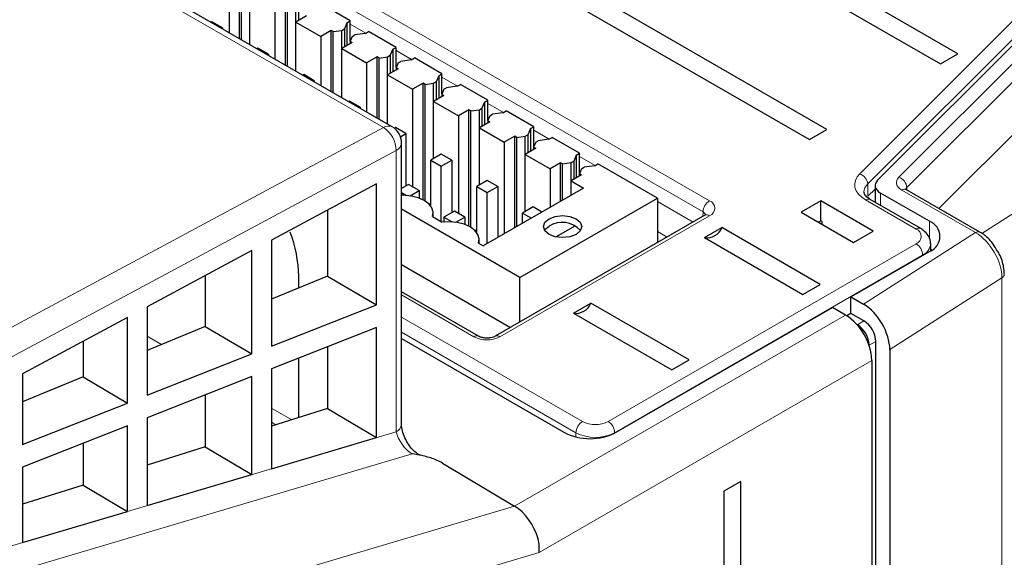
# Paper-space layout 'Blatt2' of a CAD drawing. Header units: millimetres. Extents: x 5 to 418, y 2 to 292.
# Tile 56 of 60: x 360 to 386, y 221 to 235. Entities that reach past the tile are written whole.
import ezdxf

# ---------------------------------------------------------------- set-up
doc = ezdxf.new("R2010")
doc.units = ezdxf.units.MM

psp = doc.layouts.new('Blatt2')

# ---------------------------------------------------------------- linework, layer by layer
at = {"color": 7, "linetype": 'Continuous', "lineweight": 18}
for p, q in [((358.528, 241.68), (378.504, 230.148)), ((378.327, 229.845), (358.351, 241.377)), ((369.706, 232.122), (355.211, 240.49)), ((382.554, 230.875), (386.867, 235.187)), ((368.81, 234.913), (369.228, 234.672)), ((387.084, 234.915), (382.77, 230.602)), ((383.609, 230.782), (387.731, 234.903)), ((387.947, 234.626), (383.826, 230.505)), ((370.047, 234.199), (370.466, 233.957)), ((371.285, 233.485), (371.703, 233.243)), ((372.522, 232.77), (372.941, 232.529)), ((385.853, 229.266), (391.607, 232.955)), ((338.729, 215.489), (369.706, 232.122)), ((373.76, 232.056), (374.178, 231.814)), ((370.047, 231.503), (339.45, 215.073)), ((370.047, 223.913), (370.047, 231.503)), ((374.997, 231.342), (375.416, 231.1)), ((382.77, 230.602), (382.777, 230.27)), ((383.117, 230.355), (383.117, 230.022)), ((385.674, 229.287), (383.689, 230.433)), ((383.826, 230.505), (383.826, 230.439)), ((377.101, 230.127), (378.062, 229.573)), ((384.075, 229.384), (382.715, 230.17)), ((378.325, 229.725), (378.327, 229.845)), ((378.504, 229.743), (372.847, 226.478)), ((384.437, 229.116), (384.437, 229.593)), ((377.361, 229.168), (377.101, 229.318)), ((382.659, 227.354), (385.674, 229.287)), ((375.767, 224.189), (384.075, 228.986)), ((384.252, 228.683), (375.944, 223.887)), ((384.252, 228.683), (384.252, 228.67)), ((386.391, 228.067), (383.367, 226.129)), ((386.391, 140.492), (386.391, 228.067)), ((372.146, 226.478), (370.194, 227.605)), ((370.194, 227.007), (375.076, 224.189)), ((373.242, 221.906), (382.174, 227.062)), ((382.668, 226.904), (382.492, 226.799)), ((374.899, 223.887), (370.194, 226.603)), ((363.719, 226.265), (363.33, 226.489)), ((382.991, 226.346), (382.811, 226.246)), ((363.334, 226.106), (363.33, 226.109)), ((363.334, 226.106), (363.33, 226.109)), ((382.881, 225.838), (373.904, 220.655)), ((367.231, 224.237), (366.689, 224.55)), ((366.804, 224.103), (366.689, 224.17)), ((366.804, 224.103), (366.689, 224.17)), ((352.289, 218.638), (370.047, 223.913)), ((374.899, 223.887), (374.898, 223.774)), ((375.944, 223.887), (375.944, 223.875)), ((370.478, 223.317), (352.616, 218.012)), ((355.103, 216.519), (373.242, 221.906)), ((373.904, 220.655), (355.631, 215.228))]:
    psp.add_line(p, q, dxfattribs=at)
at = {"color": 7, "linetype": 'Continuous', "lineweight": 25}
for p, q in [((369.944, 232.14), (355.448, 240.508)), ((385.201, 234.116), (378.661, 237.892)), ((378.193, 237.622), (384.734, 233.846)), ((365.823, 234.519), (365.823, 236.176)), ((365.54, 236.012), (365.54, 234.682)), ((365.878, 234.487), (365.878, 236.143)), ((366.105, 234.356), (366.105, 235.686)), ((381.666, 232.075), (375.125, 235.851)), ((367.06, 233.805), (367.06, 235.461)), ((367.116, 233.773), (367.116, 235.429)), ((367.344, 234.972), (367.344, 235.462)), ((367.413, 235.502), (367.413, 235.012)), ((368.81, 235.002), (368.068, 235.431)), ((374.657, 235.581), (381.198, 231.805)), ((366.777, 235.298), (366.777, 233.968)), ((367.626, 235.135), (367.343, 234.971)), ((365.08, 234.979), (365.053, 234.964)), ((365.363, 234.816), (365.08, 234.979)), ((367.343, 234.971), (368.015, 234.584)), ((367.343, 233.641), (367.343, 234.971)), ((368.721, 234.951), (368.651, 234.788)), ((368.721, 234.951), (368.81, 235.002)), ((368.721, 234.951), (368.721, 234.339)), ((368.81, 234.459), (368.81, 235.002)), ((383.038, 230.703), (387.351, 235.016)), ((365.335, 234.8), (365.363, 234.816)), ((365.363, 234.816), (365.363, 234.784)), ((368.298, 234.747), (368.015, 234.584)), ((368.015, 234.584), (368.015, 233.254)), ((368.353, 234.715), (368.298, 234.747)), ((368.298, 233.09), (368.298, 234.747)), ((368.353, 234.715), (368.581, 234.747)), ((368.353, 233.058), (368.353, 234.715)), ((368.581, 234.747), (368.651, 234.788)), ((368.581, 234.258), (368.581, 234.747)), ((368.651, 234.788), (368.651, 234.298)), ((368.864, 234.584), (368.807, 234.452)), ((368.864, 234.584), (368.934, 234.624)), ((369.217, 234.665), (368.934, 234.624)), ((369.217, 234.665), (369.305, 234.716)), ((370.047, 234.288), (369.305, 234.716)), ((368.863, 234.42), (368.58, 234.257)), ((368.807, 234.452), (368.863, 234.42)), ((368.807, 234.452), (368.807, 234.388)), ((366.317, 234.265), (366.29, 234.249)), ((366.6, 234.102), (366.317, 234.265)), ((366.573, 234.086), (366.6, 234.102)), ((366.6, 234.102), (366.6, 234.07)), ((368.58, 234.257), (369.252, 233.869)), ((368.58, 232.927), (368.58, 234.257)), ((369.535, 234.033), (369.252, 233.869)), ((369.59, 234), (369.535, 234.033)), ((369.535, 232.376), (369.535, 234.033)), ((369.59, 234), (369.819, 234.033)), ((369.819, 234.033), (369.888, 234.073)), ((369.819, 233.543), (369.819, 234.033)), ((369.959, 234.237), (369.888, 234.073)), ((369.888, 234.073), (369.888, 233.584)), ((369.959, 234.237), (370.047, 234.288)), ((369.959, 234.237), (369.959, 233.624)), ((370.047, 233.744), (370.047, 234.288)), ((384.734, 233.846), (385.201, 234.116)), ((369.252, 233.869), (369.252, 232.539)), ((369.59, 232.344), (369.59, 234)), ((370.102, 233.87), (370.045, 233.738)), ((370.102, 233.87), (370.171, 233.91)), ((370.454, 233.951), (370.171, 233.91)), ((370.454, 233.951), (370.543, 234.002)), ((371.285, 233.573), (370.543, 234.002)), ((367.555, 233.551), (367.527, 233.535)), ((367.838, 233.387), (367.555, 233.551)), ((370.101, 233.706), (369.818, 233.543)), ((369.818, 233.543), (370.489, 233.155)), ((369.818, 232.213), (369.818, 233.543)), ((370.045, 233.738), (370.101, 233.706)), ((370.045, 233.738), (370.045, 233.674)), ((371.196, 233.522), (371.126, 233.359)), ((371.196, 233.522), (371.285, 233.573)), ((371.196, 233.522), (371.196, 232.91)), ((371.285, 233.03), (371.285, 233.573)), ((367.81, 233.372), (367.838, 233.387)), ((367.838, 233.387), (367.838, 233.356)), ((370.773, 233.318), (370.489, 233.155)), ((370.828, 233.286), (370.773, 233.318)), ((370.773, 230.174), (370.773, 233.318)), ((370.828, 233.286), (371.056, 233.319)), ((370.828, 230.142), (370.828, 233.286)), ((371.056, 233.319), (371.126, 233.359)), ((371.056, 232.829), (371.056, 233.319)), ((371.126, 233.359), (371.126, 232.869)), ((371.692, 233.236), (371.409, 233.196)), ((371.692, 233.236), (371.78, 233.287)), ((372.522, 232.859), (371.78, 233.287)), ((370.489, 233.155), (370.489, 230.522)), ((371.338, 232.992), (371.055, 232.828)), ((371.339, 233.155), (371.282, 233.024)), ((371.282, 233.024), (371.338, 232.992)), ((371.282, 233.024), (371.282, 232.959)), ((371.339, 233.155), (371.409, 233.196)), ((384.69, 229.94), (387.947, 233.197)), ((368.792, 232.836), (368.765, 232.821)), ((369.075, 232.673), (368.792, 232.836)), ((371.055, 232.828), (371.727, 232.441)), ((371.055, 231.285), (371.055, 232.828)), ((372.434, 232.808), (372.363, 232.645)), ((372.434, 232.808), (372.522, 232.859)), ((372.434, 232.808), (372.434, 232.196)), ((372.522, 232.316), (372.522, 232.859)), ((369.048, 232.657), (369.075, 232.673)), ((369.075, 232.673), (369.075, 232.641)), ((372.01, 232.604), (371.727, 232.441)), ((371.727, 232.441), (371.727, 229.807)), ((372.065, 232.572), (372.01, 232.604)), ((372.01, 229.459), (372.01, 232.604)), ((372.065, 232.572), (372.294, 232.604)), ((372.065, 229.428), (372.065, 232.572)), ((372.294, 232.604), (372.363, 232.645)), ((372.294, 232.115), (372.294, 232.604)), ((372.363, 232.645), (372.363, 232.155)), ((372.576, 232.441), (372.519, 232.309)), ((372.576, 232.441), (372.646, 232.481)), ((372.929, 232.522), (372.646, 232.481)), ((372.929, 232.522), (373.017, 232.573)), ((373.76, 232.145), (373.017, 232.573)), ((372.576, 232.277), (372.293, 232.114)), ((372.519, 232.309), (372.576, 232.277)), ((372.519, 232.309), (372.519, 232.245)), ((370.03, 232.122), (369.998, 232.104)), ((370.313, 231.959), (370.03, 232.122)), ((370.165, 231.874), (370.313, 231.959)), ((370.313, 231.959), (370.313, 230.542)), ((372.293, 232.114), (372.964, 231.726)), ((372.293, 230.571), (372.293, 232.114)), ((373.531, 231.89), (373.601, 231.93)), ((373.671, 232.094), (373.601, 231.93)), ((373.601, 231.93), (373.601, 231.44)), ((373.671, 232.094), (373.76, 232.145)), ((373.671, 232.094), (373.671, 231.481)), ((373.76, 231.601), (373.76, 232.145)), ((381.198, 231.805), (381.666, 232.075)), ((370.194, 224.117), (370.194, 231.707)), ((373.247, 231.89), (372.964, 231.726)), ((372.964, 231.726), (372.964, 229.257)), ((373.303, 231.857), (373.247, 231.89)), ((373.247, 229.42), (373.247, 231.89)), ((373.303, 231.857), (373.531, 231.89)), ((373.303, 229.452), (373.303, 231.857)), ((373.531, 231.4), (373.531, 231.89)), ((373.814, 231.727), (373.757, 231.595)), ((373.814, 231.727), (373.884, 231.767)), ((374.167, 231.808), (373.884, 231.767)), ((374.167, 231.808), (374.255, 231.859)), ((374.997, 231.43), (374.255, 231.859)), ((371.267, 231.408), (370.984, 231.244)), ((371.55, 231.244), (371.267, 231.408)), ((373.813, 231.563), (373.53, 231.4)), ((373.53, 231.4), (374.202, 231.012)), ((373.53, 229.856), (373.53, 231.4)), ((373.757, 231.595), (373.813, 231.563)), ((373.757, 231.595), (373.757, 231.531)), ((374.909, 231.379), (374.838, 231.216)), ((374.909, 231.379), (374.997, 231.43)), ((374.909, 231.379), (374.909, 230.767)), ((374.997, 230.887), (374.997, 231.43)), ((370.984, 231.244), (371.267, 231.081)), ((370.984, 230.003), (370.984, 231.244)), ((371.267, 231.081), (371.55, 231.244)), ((371.55, 231.244), (371.55, 229.828)), ((374.485, 231.175), (374.202, 231.012)), ((374.54, 231.143), (374.485, 231.175)), ((374.485, 230.134), (374.485, 231.175)), ((374.54, 231.143), (374.768, 231.176)), ((374.54, 230.166), (374.54, 231.143)), ((374.768, 231.176), (374.838, 231.216)), ((374.768, 230.686), (374.768, 231.176)), ((374.838, 231.216), (374.838, 230.726)), ((375.404, 231.093), (375.492, 231.144)), ((377.101, 230.216), (375.492, 231.144)), ((371.267, 229.583), (371.267, 231.081)), ((374.202, 231.012), (374.202, 229.971)), ((375.05, 230.849), (374.767, 230.685)), ((375.051, 231.012), (374.994, 230.881)), ((374.994, 230.881), (375.05, 230.849)), ((374.994, 230.816), (374.994, 230.881)), ((375.051, 231.012), (375.121, 231.053)), ((375.404, 231.093), (375.121, 231.053)), ((369.517, 230.605), (366.689, 229.086)), ((369.517, 227.337), (369.517, 230.605)), ((370.383, 230.583), (370.194, 230.474)), ((370.666, 230.42), (370.383, 230.583)), ((372.505, 230.693), (372.222, 230.53)), ((372.788, 230.53), (372.505, 230.693)), ((374.767, 230.685), (375.103, 230.491)), ((374.767, 230.297), (374.767, 230.685)), ((370.194, 230.366), (370.324, 230.291)), ((370.424, 230.28), (370.666, 230.42)), ((370.666, 230.42), (370.666, 230.22)), ((372.222, 230.53), (372.505, 230.367)), ((372.222, 229.289), (372.222, 230.53)), ((375.103, 230.491), (372.399, 228.93)), ((372.505, 230.367), (372.788, 230.53)), ((372.505, 228.991), (372.505, 230.367)), ((372.788, 230.53), (372.788, 229.154)), ((382.971, 230.464), (382.777, 230.27)), ((382.971, 230.559), (382.971, 230.107)), ((384.437, 229.593), (383.117, 230.355)), ((385.799, 229.3), (383.814, 230.446)), ((370.984, 230.063), (370.939, 230.056)), ((373.389, 228.073), (377.101, 230.216)), ((377.101, 230.216), (377.101, 229.018)), ((381.503, 230.144), (380.972, 229.838)), ((382.917, 229.328), (381.503, 230.144)), ((381.503, 229.604), (381.503, 230.144)), ((384.2, 229.397), (382.84, 230.182)), ((368.196, 229.896), (368.196, 228.113)), ((373.389, 228.073), (370.194, 229.917)), ((371.049, 229.709), (371.049, 229.818)), ((371.621, 229.869), (371.338, 229.705)), ((371.904, 229.705), (371.621, 229.869)), ((373.742, 229.979), (373.459, 229.816)), ((373.459, 229.816), (373.696, 229.679)), ((373.459, 229.542), (373.459, 229.816)), ((373.979, 229.842), (373.742, 229.979)), ((380.972, 229.838), (382.386, 229.022)), ((371.031, 229.719), (371.291, 229.569)), ((371.338, 229.705), (371.562, 229.576)), ((371.338, 229.705), (371.338, 229.574)), ((371.661, 229.566), (371.904, 229.705)), ((371.904, 229.705), (371.904, 229.506)), ((378.379, 229.756), (372.722, 226.49)), ((381.503, 229.604), (381.44, 229.568)), ((381.545, 229.58), (381.503, 229.604)), ((381.545, 229.507), (381.545, 229.58)), ((372.222, 229.348), (372.176, 229.342)), ((374.355, 229.171), (374.876, 229.472)), ((378.37, 229.152), (378.837, 229.422)), ((381.489, 227.891), (378.837, 229.422)), ((382.386, 229.022), (382.917, 229.328)), ((366.689, 229.086), (366.689, 226.222)), ((372.269, 229.005), (372.399, 228.93)), ((372.287, 228.995), (372.287, 229.103)), ((378.37, 229.152), (381.021, 227.621)), ((384.473, 228.798), (384.469, 228.99)), ((366.158, 228.802), (363.33, 227.283)), ((366.158, 226.012), (366.158, 228.802)), ((382.316, 227.552), (384.437, 228.777)), ((384.501, 228.818), (384.472, 228.837)), ((370.194, 228.425), (373.134, 226.728)), ((364.899, 228.125), (364.899, 226.752)), ((368.196, 228.113), (366.689, 227.491)), ((367.42, 227.793), (367.42, 228.11)), ((368.196, 228.113), (369.517, 227.337)), ((373.389, 226.875), (373.389, 228.073)), ((372.271, 226.49), (370.194, 227.689)), ((381.021, 227.621), (381.489, 227.891)), ((382.316, 227.108), (382.316, 227.552)), ((382.316, 227.552), (382.659, 227.354)), ((363.33, 227.283), (363.33, 224.897)), ((366.689, 226.222), (369.517, 227.337)), ((374.834, 227.111), (375.302, 227.381)), ((377.953, 225.85), (375.302, 227.381)), ((375.987, 223.899), (381.821, 227.266)), ((382.174, 227.062), (381.821, 227.266)), ((362.8, 226.998), (359.971, 225.479)), ((362.8, 224.688), (362.8, 226.998)), ((374.834, 227.111), (377.486, 225.58)), ((382.316, 227.108), (382.207, 227.043)), ((382.668, 226.904), (382.316, 227.108)), ((364.899, 226.752), (363.33, 226.104)), ((364.899, 226.752), (366.158, 226.012)), ((369.517, 226.725), (366.689, 225.609)), ((369.517, 223.756), (369.517, 226.725)), ((382.492, 226.799), (382.481, 226.805)), ((361.602, 226.355), (361.602, 225.391)), ((370.194, 226.427), (374.573, 223.899)), ((382.991, 138.61), (382.991, 226.346)), ((368.196, 226.204), (368.196, 224.539)), ((382.811, 226.234), (382.811, 226.246)), ((383.367, 226.129), (383.367, 138.36)), ((363.33, 224.897), (366.158, 226.012)), ((367.42, 224.296), (367.42, 225.898)), ((377.486, 225.58), (377.953, 225.85)), ((382.881, 225.838), (382.881, 138.059)), ((366.689, 225.609), (366.689, 222.916)), ((359.971, 225.479), (359.971, 223.572)), ((361.602, 225.391), (359.971, 224.718)), ((361.602, 225.391), (362.8, 224.688)), ((366.158, 225.4), (363.33, 224.285)), ((366.158, 222.758), (366.158, 225.4)), ((364.899, 224.903), (364.899, 223.505)), ((359.971, 223.572), (362.8, 224.688)), ((368.196, 224.539), (366.689, 224.067)), ((368.196, 224.539), (369.517, 223.756)), ((363.33, 224.285), (363.33, 221.918)), ((362.8, 224.075), (359.971, 222.96)), ((362.8, 221.761), (362.8, 224.075)), ((366.689, 222.916), (369.517, 223.756)), ((361.602, 223.603), (361.602, 222.471)), ((364.899, 223.505), (363.33, 223.013)), ((364.899, 223.505), (366.158, 222.758)), ((370.707, 223.277), (370.7, 223.279)), ((359.971, 222.96), (359.971, 220.921)), ((371.303, 223.065), (373.242, 221.906)), ((363.33, 221.918), (366.158, 222.758)), ((361.602, 222.471), (359.971, 221.96)), ((361.602, 222.471), (362.8, 221.761)), ((379.346, 222.572), (378.886, 222.306)), ((379.346, 137.243), (379.346, 222.572)), ((378.886, 222.306), (378.886, 136.978)), ((359.971, 220.921), (362.8, 221.761))]:
    psp.add_line(p, q, dxfattribs=at)
at = {"color": 7, "linetype": 'Continuous', "lineweight": 18, "flags": 128}
for points in [[(382.715, 230.17), (382.608, 230.243), (382.523, 230.325), (382.462, 230.413), (382.427, 230.507), (382.419, 230.602), (382.438, 230.697), (382.483, 230.789), (382.554, 230.875)], [(383.609, 230.782), (383.574, 230.739), (383.552, 230.694), (383.543, 230.647), (383.547, 230.6), (383.564, 230.554), (383.594, 230.51), (383.636, 230.469), (383.689, 230.433)]]:
    psp.add_lwpolyline(points, dxfattribs=at)
at = {"color": 7, "linetype": 'Continuous', "lineweight": 25, "flags": 128}
for points in [[(383.038, 230.703), (383.003, 230.661), (382.981, 230.615), (382.971, 230.569), (382.975, 230.521), (382.992, 230.475), (383.023, 230.431), (383.065, 230.391), (383.117, 230.355)], [(371.031, 229.719), (371.049, 229.837), (371.015, 229.953), (370.933, 230.061), (370.808, 230.155), (370.646, 230.227), (370.459, 230.274), (370.257, 230.294), (370.194, 230.294)], [(382.84, 230.182), (382.839, 230.183), (382.835, 230.185)], [(372.269, 229.005), (372.286, 229.123), (372.253, 229.239), (372.171, 229.347), (372.045, 229.44), (371.884, 229.513), (371.696, 229.56), (371.495, 229.579), (371.291, 229.569)], [(374.172, 229.661), (374.34, 229.726), (374.538, 229.749), (374.735, 229.726), (374.903, 229.661), (375.015, 229.565), (375.054, 229.45), (375.015, 229.336), (374.903, 229.24), (374.735, 229.175), (374.538, 229.152), (374.34, 229.175), (374.172, 229.24), (374.06, 229.336), (374.021, 229.45), (374.06, 229.565), (374.172, 229.661)], [(374.172, 229.457), (374.06, 229.36), (374.052, 229.348)]]:
    psp.add_lwpolyline(points, dxfattribs=at)
at = {"color": 7, "linetype": 'Continuous', "lineweight": 18}
for centre, radius, start, end in [((369.841, 231.919), 0.244, 65.0348, 123.5707), ((369.301, 231.495), 0.746, 0.5727, 57.1382), ((369.944, 231.732), 0.251, 294.3747, 354.3052), ((382.453, 230.572), 0.319, 5.34, 71.5416), ((382.974, 230.374), 0.305, 131.7711, 179.7983), ((383.509, 230.48), 0.318, 4.5341, 71.6306), ((383.762, 230.331), 0.126, 65.6929, 125.6176), ((383.901, 230.425), 0.11, 133.1871, 163.6764), ((378.712, 229.824), 0.385, 122.6523, 176.7703), ((378.427, 229.946), 0.216, 290.7834, 69.2166), ((382.789, 230.066), 0.128, 68.5325, 125.3118), ((378.27, 229.726), 0.132, 17.4139, 64.5329), ((378.431, 229.648), 0.12, 52.8179, 115.8716), ((384.148, 229.285), 0.123, 65.1, 126.2312), ((384, 229.185), 0.213, 290.7834, 69.2166), ((385.747, 229.192), 0.12, 64.0402, 127.2537), ((383.868, 228.661), 0.385, 3.2297, 57.3477), ((384.107, 229.015), 0.362, 293.612, 355.9144), ((386.336, 228.174), 0.12, 297.47, 355.3442), ((372.219, 226.382), 0.12, 64.3553, 127.1594), ((372.497, 227.154), 0.762, 242.6097, 297.3903), ((372.774, 226.382), 0.12, 52.8299, 115.7513), ((369.944, 224.142), 0.251, 294.3747, 354.3052), ((375.284, 223.865), 0.385, 122.6523, 176.7703), ((375.421, 224.856), 0.751, 242.6097, 297.3903), ((375.559, 223.865), 0.385, 3.2297, 57.3477), ((375.421, 224.894), 1.135, 242.6097, 297.3903)]:
    psp.add_arc(centre, radius, start, end, dxfattribs=at)
at = {"color": 7, "linetype": 'Continuous', "lineweight": 25}
for centre, radius, start, end in [((369.694, 231.707), 0.5, 0, 60.0027), ((374.533, 228.898), 0.666, 42.6006, 122.8177), ((384.282, 229.185), 0.437, 290.7834, 69.2166), ((363.797, 228.037), 3.624, 1.1617, 20.441), ((378.427, 229.593), 0.445, 262.6225, 337.3722), ((374.891, 227.552), 0.445, 262.6225, 337.3722), ((381.346, 225.768), 1.537, 2.6055, 57.3945), ((382.291, 226.314), 0.7, 2.6055, 57.3945), ((382.118, 226.214), 0.694, 2.6055, 57.3945), ((375.28, 225.263), 1.537, 242.6097, 297.3903)]:
    psp.add_arc(centre, radius, start, end, dxfattribs=at)
at = {"color": 7, "linetype": 'Continuous', "lineweight": 18}
for centre, major_axis, ratio, start_param, end_param in [((385.674, 228.471), (-0.511, 0.86), 0.584875, 3.919662, 5.490458), ((370.401, 223.708), (-0.31, 0.423), 0.446154, 0.777691, 2.331034)]:
    psp.add_ellipse(centre, major_axis=major_axis, ratio=ratio, start_param=start_param, end_param=end_param, dxfattribs=at)
at = {"color": 7, "linetype": 'Continuous', "lineweight": 25}
for centre, major_axis, ratio, start_param, end_param in [((382.659, 226.537), (-0.501, 0.866), 0.577381, 3.925701, 5.496497), ((373.229, 221.073), (-0.485, 0.891), 0.576906, 4.352786, 5.509011), ((373.197, 221.063), (-0.397, 0.922), 0.641214, 4.002569, 4.399687)]:
    psp.add_ellipse(centre, major_axis=major_axis, ratio=ratio, start_param=start_param, end_param=end_param, dxfattribs=at)
for points, knots in [([(382.84, 230.182), (382.807, 230.204), (382.726, 230.257), (382.673, 230.334), (382.672, 230.362), (382.672, 230.375)], [0, 0, 0, 0, 0.2653192, 0.6673085, 1, 1, 1, 1]), ([(383.814, 230.446), (383.803, 230.453), (383.784, 230.466), (383.785, 230.466), (383.786, 230.466)], [0, 0, 0, 0, 0.588245, 1, 1, 1, 1]), ([(378.406, 229.775), (378.406, 229.775), (378.407, 229.775), (378.388, 229.762), (378.379, 229.756)], [0, 0, 0, 0, 0.497843, 1, 1, 1, 1]), ([(384.465, 228.989), (384.466, 228.994), (384.477, 229.058), (384.426, 229.18), (384.331, 229.311), (384.241, 229.37), (384.2, 229.397)], [0, 0, 0, 0, 0.031835, 0.385008, 0.725306, 1, 1, 1, 1]), ([(386.248, 228.822), (386.206, 228.893), (386.101, 229.072), (385.931, 229.22), (385.818, 229.288), (385.799, 229.3)], [0, 0, 0, 0, 0.3565278, 0.8943263, 1, 1, 1, 1]), ([(386.455, 228.164), (386.451, 228.229), (386.44, 228.406), (386.37, 228.644), (386.273, 228.785), (386.248, 228.822)], [0, 0, 0, 0, 0.296564, 0.816407, 1, 1, 1, 1]), ([(372.722, 226.49), (372.706, 226.482), (372.673, 226.466), (372.593, 226.445), (372.498, 226.437), (372.398, 226.445), (372.317, 226.467), (372.285, 226.483), (372.271, 226.49)], [0, 0, 0, 0, 0.154231, 0.316597, 0.494491, 0.681416, 0.866644, 1, 1, 1, 1]), ([(370.571, 223.362), (370.554, 223.376), (370.501, 223.418), (370.403, 223.536), (370.299, 223.706), (370.223, 223.898), (370.196, 224.04), (370.194, 224.1), (370.194, 224.117)], [0, 0, 0, 0, 0.09063, 0.273851, 0.477818, 0.69665, 0.918061, 1, 1, 1, 1]), ([(371.303, 223.065), (371.237, 223.099), (371.08, 223.181), (370.787, 223.263), (370.575, 223.302), (370.479, 223.317), (370.478, 223.317)], [0, 0, 0, 0, 0.281243, 0.674974, 0.996486, 1, 1, 1, 1]), ([(370.7, 223.279), (370.697, 223.28), (370.688, 223.282), (370.633, 223.306), (370.586, 223.349), (370.571, 223.362)], [0, 0, 0, 0, 0.241571, 0.765829, 1, 1, 1, 1])]:
    psp.add_open_spline(points, degree=3, knots=knots, dxfattribs=at)

doc.saveas('drawing.dxf')
